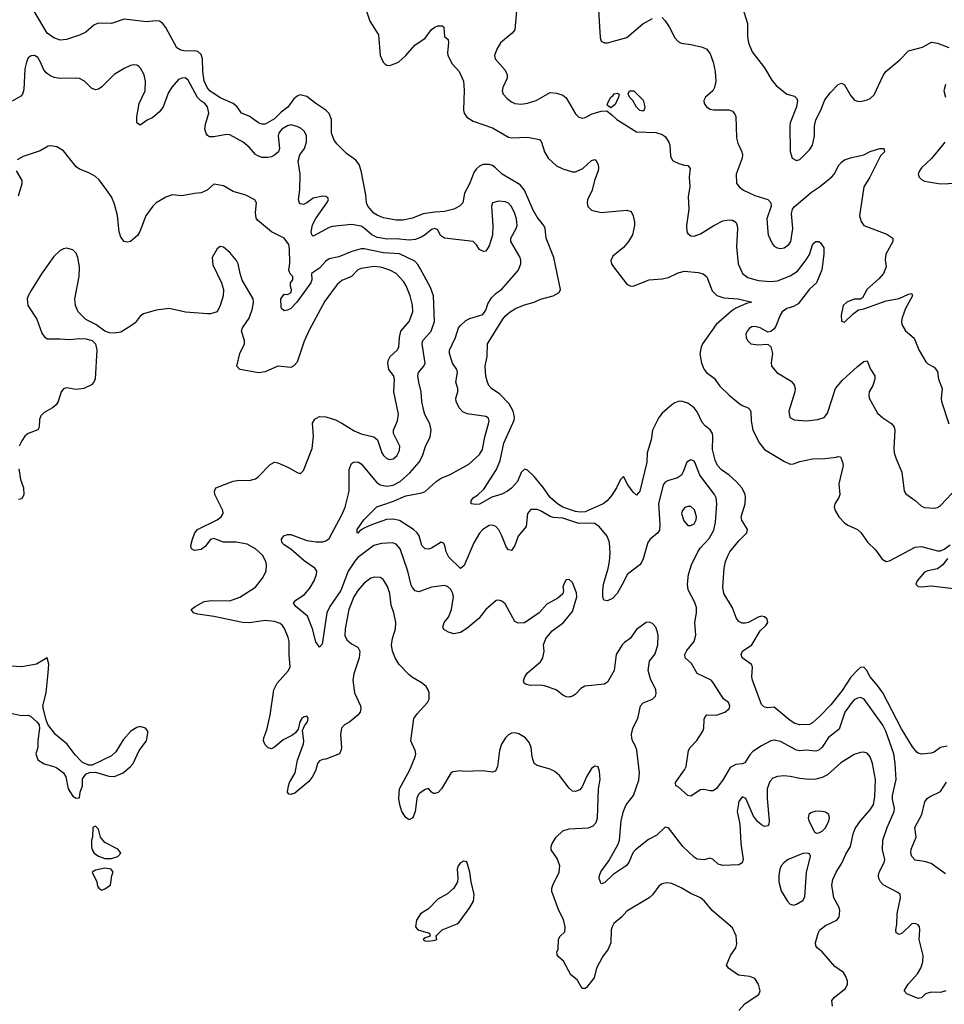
# Model space of a CAD drawing. Header units: inches. Extents: x 2134017 to 2292458, y 756222 to 916513.
# Tile 111 of 256: x 2207737 to 2213513, y 812245 to 818394. Entities that reach past the tile are written whole.
import ezdxf

# ---------------------------------------------------------------- set-up
doc = ezdxf.new("R2010")
doc.units = ezdxf.units.IN
doc.header["$MEASUREMENT"] = 0
doc.layers.add('C2801', color=7, linetype='Continuous')
doc.layers.add('C2811', color=7, linetype='Continuous')

msp = doc.modelspace()

# ---------------------------------------------------------------- linework, layer by layer
at = {"layer": 'C2801', "color": 5}
for points, elevation in [([(2210000, 817160.1), (2209970, 817172.7), (2209950, 817186.5), (2209911.6, 817230), (2209903.7, 817250), (2209900, 817300), (2209870.4, 817450), (2209856.9, 817490), (2209837.8, 817517.9), (2209779.2, 817559.2), (2209718.6, 817618.6), (2209702, 817642), (2209685.1, 817685.1), (2209685.9, 817770), (2209670, 817808.9), (2209649, 817830), (2209586.6, 817870), (2209530, 817913.6), (2209490, 817925.6), (2209470, 817917.6), (2209450, 817899.8), (2209411.4, 817848.6), (2209370, 817815.9), (2209330, 817774.8), (2209270, 817742.6), (2209250, 817742.6), (2209230, 817749.8), (2209171.5, 817791.5), (2209123.6, 817810), (2209095.6, 817850), (2209071, 817870), (2208990, 817906.4), (2208925, 817950), (2208908.4, 817970), (2208890, 818011.8), (2208880.9, 818070), (2208878.4, 818150), (2208870, 818176.9), (2208850, 818195.6), (2208830, 818200.3), (2208770, 818197.7), (2208744, 818204), (2208718.7, 818218.7), (2208650, 818344.7), (2208630, 818373.1), (2208610, 818386), (2208590, 818388.1), (2208530, 818380.2), (2208390, 818397.8), (2208310, 818370.9), (2208227.2, 818372.8), (2208200.2, 818359.8), (2208150, 818315.6), (2208110, 818297.6), (2208030, 818271.6), (2207990, 818267.3), (2207950, 818281.3), (2207910, 818309.7), (2207812.3, 818472.3)], 220), ([(2209899.6, 818459.6), (2209925.1, 818385.1), (2209978.9, 818298.9), (2209988.4, 818170), (2210000, 818147.2)], 220), ([(2210000, 817029.1), (2209970, 817033.9), (2209936.5, 817050), (2209890, 817092.9), (2209870, 817103.9), (2209810, 817114.9), (2209690, 817103.2), (2209670, 817097.5), (2209570, 817043), (2209562.4, 817050), (2209558.2, 817070), (2209566.8, 817113.2), (2209586.3, 817153.7), (2209656.4, 817250), (2209665.6, 817270), (2209661.5, 817281.5), (2209650, 817289.5), (2209630, 817292.2), (2209570, 817279.7), (2209530, 817249.7), (2209510, 817240.4), (2209490, 817244.2), (2209484.7, 817250), (2209479.8, 817270), (2209487.7, 817332.3), (2209489.8, 817429.7), (2209476.9, 817510), (2209487.6, 817550), (2209515.7, 817590), (2209529.1, 817630), (2209528.4, 817670), (2209516.1, 817696.1), (2209495.1, 817715.1), (2209470, 817728.1), (2209430, 817737.3), (2209410, 817732), (2209375.2, 817710), (2209358, 817690), (2209351.4, 817670), (2209359.3, 817590), (2209354.9, 817570), (2209330, 817547.2), (2209310, 817537.6), (2209286.7, 817533.3), (2209250, 817534), (2209223.9, 817543.9), (2209210, 817552.9), (2209170, 817598.5), (2209134, 817630), (2209050, 817675.5), (2209030, 817677.7), (2208950, 817663.1), (2208923.6, 817663.6), (2208910, 817671.5), (2208902.7, 817682.7), (2208893.8, 817710), (2208897.4, 817742.6), (2208918.8, 817810), (2208911.4, 817850), (2208894.6, 817870), (2208868.1, 817888.1), (2208848.7, 817908.7), (2208790, 818016.4), (2208770, 818030.8), (2208750, 818029.8), (2208730, 818020.3), (2208686.9, 817973.1), (2208664.7, 817935.3), (2208633.4, 817850), (2208610, 817818.7), (2208570, 817783.5), (2208533.1, 817766.9), (2208490, 817736), (2208469.7, 817749.7), (2208468.1, 817788.1), (2208484.2, 817870), (2208520.5, 817950), (2208523.1, 818010), (2208515.1, 818050), (2208492.3, 818092.2), (2208482, 818102), (2208470, 818109.6), (2208450, 818111.6), (2208430, 818107.8), (2208390.7, 818090), (2208328.5, 818051.5), (2208250, 817974.7), (2208230, 817961.3), (2208210, 817956.9), (2208185.7, 817965.7), (2208142, 818010), (2208110, 818026.6), (2208089.8, 818029.7), (2207990, 818026.8), (2207953, 818033), (2207925, 818045), (2207902.3, 818062.3), (2207885.1, 818085.1), (2207867.3, 818130), (2207850, 818158.9), (2207830, 818171.1), (2207810, 818169.6), (2207790, 818155.1), (2207778.9, 818130), (2207770, 818088), (2207762.6, 817957.4), (2207754.6, 817930), (2207743.9, 817916.1), (2207690, 817886.3)], 240), ([(2210000, 816940.9), (2209890, 816962.5), (2209870, 816962.8), (2209812.8, 816947.2), (2209730, 816912.5), (2209670, 816900.5), (2209650, 816886.3), (2209610, 816842.2), (2209560.5, 816810), (2209561.7, 816770), (2209556.2, 816750), (2209467.7, 816630), (2209430, 816590.9), (2209410, 816580.4), (2209390, 816576.3), (2209373.6, 816590), (2209370, 816599), (2209368.4, 816651.6), (2209390, 816680.3), (2209410, 816678.4), (2209432.7, 816690), (2209436, 816710), (2209429.2, 816730), (2209429, 816750), (2209444, 816770), (2209444, 816790), (2209427.3, 816807.3), (2209418.4, 816830), (2209425.3, 816874.7), (2209423.7, 816963.7), (2209417.8, 816990), (2209389.7, 817030), (2209310, 817069), (2209222.5, 817142.5), (2209215.5, 817155.5), (2209209.8, 817189.8), (2209216.9, 817250), (2209206.6, 817270), (2209150, 817298.9), (2209070, 817321.3), (2209010, 817356.3), (2208950, 817367), (2208908, 817330), (2208870, 817312.8), (2208830, 817309.7), (2208750, 817293.3), (2208690, 817300.5), (2208650, 817286), (2208590.6, 817250), (2208570, 817229.5), (2208524.9, 817170), (2208488.5, 817071.5), (2208474, 817046), (2208430, 817009), (2208410, 817005.2), (2208390, 817009.2), (2208370, 817035.3), (2208358.7, 817070), (2208348.5, 817171.6), (2208330, 817242.7), (2208310, 817287.3), (2208270, 817347), (2208233.7, 817393.7), (2208210, 817415.6), (2208170, 817438), (2208110, 817461.2), (2208090, 817476), (2208010, 817576.2), (2207970, 817599.6), (2207930, 817607.3), (2207914.9, 817605.1), (2207865.7, 817574.3), (2207759.9, 817540.1), (2207721.4, 817518.6)], 260), ([(2207714.9, 817450), (2207750, 817391), (2207750.4, 817370), (2207726.9, 817293.1)], 260), ([(2210000, 816845.8), (2209990, 816849), (2209950, 816852.2), (2209870, 816840.4), (2209848.7, 816831.3), (2209809.4, 816790.6), (2209750, 816765), (2209719.7, 816740.3), (2209643.4, 816636.6), (2209545.4, 816454.6), (2209514, 816386), (2209470, 816256), (2209450, 816232), (2209430, 816222.9), (2209350, 816229.6), (2209270, 816195.1), (2209230, 816189.8), (2209114, 816210), (2209111.2, 816211.2), (2209094, 816230), (2209111.6, 816310), (2209140.9, 816370), (2209140.9, 816390), (2209122.7, 816450), (2209129.4, 816470), (2209170, 816531), (2209191.6, 816591.6), (2209197.6, 816630), (2209195.6, 816650), (2209127.8, 816767.8), (2209114, 816810), (2209102, 816870), (2209092, 816890), (2209050, 816939.5), (2209010, 816974), (2208990, 816977), (2208970, 816962.7), (2208939.1, 816910), (2208942.8, 816862.8), (2208997.3, 816750), (2209010.7, 816710), (2209007.7, 816670), (2208990.5, 816609.5), (2208970.5, 816569.5), (2208930, 816558), (2208910, 816558), (2208772.2, 816567.8), (2208670, 816589.6), (2208590, 816579.7), (2208510, 816557), (2208490, 816542.9), (2208457.9, 816502.1), (2208436.1, 816483.9), (2208370, 816443.8), (2208330, 816435.6), (2208298, 816438), (2208268.3, 816448.3), (2208213.2, 816490), (2208150, 816521.3), (2208103.5, 816570), (2208085.4, 816610), (2208082, 816650), (2208109.7, 816790), (2208111.1, 816851.1), (2208101.3, 816910), (2208090, 816937.2), (2208070, 816957), (2208030, 816966.6), (2208010, 816962.7), (2207990, 816952.3), (2207950, 816915.1), (2207873.3, 816806.7), (2207810, 816703.7), (2207790.4, 816670), (2207784.9, 816650), (2207788.2, 816610), (2207843.9, 816523.9), (2207876.5, 816436.5), (2207890, 816414.8), (2207910, 816400.7), (2207990, 816402), (2208050, 816397), (2208110, 816402.4), (2208150, 816400.5), (2208190, 816390.7), (2208201.1, 816381.1), (2208210.5, 816370), (2208219.3, 816330), (2208208.4, 816151.6), (2208200.7, 816130), (2208186.2, 816113.8), (2208138, 816090), (2208090, 816084.2), (2208030, 816095.6), (2208010, 816089.2), (2207996.3, 816070), (2207978, 816010), (2207964.9, 815990), (2207942, 815970), (2207890, 815941.1), (2207870, 815920.7), (2207862, 815898), (2207859.5, 815850), (2207850, 815832.3), (2207790, 815809.7), (2207770, 815792.6), (2207750, 815763.5), (2207734.5, 815730)], 280), ([(2210000, 814903.7), (2209990, 814911.1), (2209953.4, 814913.4), (2209930, 814905.6), (2209890, 814874.5), (2209850, 814828.8), (2209824.1, 814790), (2209792.4, 814710), (2209770.2, 814590), (2209769.3, 814549.3), (2209781.6, 814521.6), (2209810, 814495.8), (2209850, 814476.3), (2209862.4, 814450), (2209857.4, 814410), (2209825.2, 814310), (2209818.3, 814270), (2209827.7, 814190), (2209865.3, 814110), (2209868.7, 814090), (2209864.9, 814070), (2209850.4, 814050), (2209800.4, 814010), (2209766, 813990), (2209747.6, 813970), (2209741.5, 813930), (2209748.4, 813850), (2209746.2, 813833.8), (2209734.8, 813810), (2209650, 813776), (2209630, 813775.1), (2209610, 813766), (2209598, 813750), (2209587.6, 813710), (2209567.9, 813670), (2209542.9, 813637.1), (2209455.2, 813564.7), (2209430, 813555.1), (2209418, 813558), (2209409.6, 813569.6), (2209416.3, 813610), (2209423, 813630), (2209458.9, 813690), (2209472.6, 813770), (2209510, 813872), (2209512.4, 813890), (2209504.8, 813955.2), (2209515.6, 813984.4), (2209534.7, 814010), (2209539.5, 814030), (2209536.9, 814036.9), (2209530, 814045.2), (2209510, 814038.4), (2209500.5, 814030), (2209486.4, 814010), (2209476.1, 813963.9), (2209460.2, 813939.8), (2209437, 813923), (2209383.1, 813896.9), (2209330, 813852), (2209310, 813840.9), (2209290, 813846.6), (2209270, 813865.2), (2209261.2, 813890), (2209262.7, 813910), (2209280.1, 813959.9), (2209301.6, 814050), (2209324.2, 814210), (2209345.1, 814250), (2209416.2, 814330), (2209427.3, 814352.8), (2209420.8, 814430), (2209420.8, 814510), (2209415.1, 814535.1), (2209391.6, 814591.6), (2209379.7, 814610), (2209363.6, 814623.6), (2209330, 814635.9), (2209270, 814641.9), (2209172.7, 814627.3), (2209130, 814629.2), (2208950, 814666.6), (2208850, 814681.6), (2208824, 814690), (2208809.2, 814710), (2208833.2, 814730), (2208890, 814760.3), (2208933.4, 814766.6), (2209050, 814764.7), (2209112.5, 814787.5), (2209210, 814850.3), (2209253.9, 814906.1), (2209275.9, 814950), (2209279.1, 814990), (2209274.6, 815010), (2209253, 815050), (2209210, 815090.6), (2209157.9, 815117.9), (2209090, 815130.7), (2209010, 815130.9), (2208950, 815155.1), (2208930, 815147.3), (2208896.2, 815103.8), (2208870, 815085.1), (2208830, 815078.4), (2208809.7, 815089.7), (2208806.6, 815110), (2208815.8, 815150), (2208830.9, 815189.1), (2208847.3, 815210), (2208970, 815270.6), (2208996, 815290), (2209009.3, 815310), (2209006.6, 815330), (2208957, 815430), (2208953.2, 815450), (2208962, 815470), (2209070, 815512.7), (2209110, 815519.3), (2209170, 815516.3), (2209210, 815527.7), (2209230, 815542), (2209302.8, 815617.2), (2209330, 815630.4), (2209350, 815626.7), (2209416.7, 815596.7), (2209470, 815567.3), (2209490, 815561), (2209496, 815564), (2209510, 815578), (2209563.3, 815716.7), (2209572.3, 815792.3), (2209566.3, 815873.7), (2209580.8, 815899.2), (2209610, 815917), (2209650, 815914.7), (2209710, 815895.4), (2209750, 815875.2), (2209826.4, 815826.4), (2209870, 815808.6), (2209950, 815788.7), (2209972.2, 815770), (2209999.6, 815690), (2210000, 815689.4)], 280), ([(2210000, 815122), (2209990, 815121.2), (2209950, 815111.3), (2209850, 815035), (2209830, 815013.1), (2209788.6, 814950), (2209744.2, 814830), (2209675.1, 814730), (2209655, 814690), (2209626.2, 814493.8), (2209610, 814476), (2209587.9, 814507.9), (2209565.6, 814590), (2209534.5, 814670), (2209462.6, 814730), (2209447, 814750), (2209462, 814770), (2209515.4, 814804.6), (2209550, 814844.9), (2209576.8, 814890), (2209592.3, 814930), (2209593.5, 814950), (2209581.5, 814970), (2209514.9, 815014.9), (2209430, 815087.4), (2209390, 815114.7), (2209375.8, 815130), (2209373, 815150), (2209387.8, 815170), (2209410, 815179.6), (2209430, 815178.9), (2209530, 815141.7), (2209590, 815132.9), (2209630, 815133.7), (2209650, 815139.5), (2209670, 815154.4), (2209750, 815301.1), (2209769.8, 815350), (2209794.8, 815450), (2209794.5, 815585.5), (2209810, 815621.6), (2209822.7, 815630), (2209850, 815633.1), (2209870, 815621.1), (2209965.5, 815505.5), (2209990, 815490.1), (2210000, 815488.1)], 260), ([(2207731, 815590), (2207743.4, 815523.4), (2207760.2, 815470), (2207762.4, 815430), (2207750, 815401.2), (2207730, 815397.2)], 280), ([(2210000, 815262.1), (2209924.6, 815235.4), (2209884.2, 815215.8), (2209859.9, 815200.1), (2209850, 815187.2), (2209845.1, 815190), (2209845.3, 815210), (2209886.2, 815270), (2209968.8, 815351.2), (2210000, 815362.2)], 240), ([(2207670, 814064.9), (2207750, 814048.2), (2207790, 814050.6), (2207804.5, 814044.5), (2207844.7, 814010), (2207858, 813990), (2207862, 813970), (2207851, 813890), (2207851.3, 813850), (2207838.8, 813810), (2207850, 813772), (2207890, 813746.8), (2207950, 813731), (2207970, 813721), (2208010.7, 813690.7), (2208026, 813666), (2208040.7, 813590), (2208070, 813546), (2208090, 813532), (2208110, 813534), (2208115.3, 813570), (2208129, 813610), (2208130, 813654), (2208150, 813682), (2208172.7, 813692.7), (2208210, 813694), (2208294, 813670), (2208330, 813667.7), (2208384, 813690), (2208430, 813730.8), (2208446, 813750), (2208483.7, 813830), (2208529.5, 813890), (2208538, 813938), (2208537, 813950), (2208524, 813970), (2208490, 813979.5), (2208470, 813974.5), (2208430.7, 813950), (2208383.8, 813896.2), (2208338, 813822), (2208310, 813796), (2208190, 813738), (2208170, 813738), (2208130, 813755.3), (2208083.6, 813803.6), (2208034.5, 813870), (2207960.9, 813930), (2207913.2, 813993.2), (2207902.7, 814022.7), (2207885.4, 814085.4), (2207882.9, 814110), (2207902, 814190), (2207915.2, 814315.2), (2207919.5, 814370), (2207910, 814408), (2207842, 814370), (2207750, 814352), (2207650, 814359.5)], 320)]:
    msp.add_lwpolyline(points, dxfattribs=dict(at, elevation=elevation))
at = {"layer": 'C2801', "color": 5, "elevation": 320}
for points in [[(2208210, 813358), (2208194, 813350), (2208192, 813290), (2208186, 813270), (2208186.8, 813230), (2208190.8, 813210), (2208202.8, 813190), (2208230, 813170.7), (2208270, 813156.3), (2208310, 813156.3), (2208350, 813167.7), (2208369.2, 813190), (2208361.5, 813201.5), (2208350, 813213.2), (2208270, 813255.3), (2208242, 813290), (2208230, 813338)], [(2208270, 813096), (2208210, 813083.7), (2208190.8, 813070), (2208218.8, 813010), (2208223.5, 812983.5), (2208230.9, 812970.9), (2208250, 812958), (2208270, 812966), (2208304, 812990), (2208313.2, 813050), (2208321.2, 813070), (2208309.2, 813089.2)]]:
    msp.add_lwpolyline(points, close=True, dxfattribs=at)
at = {"layer": 'C2811', "color": 5}
for points, elevation in [([(2210841.3, 818450), (2210830.3, 818330), (2210814.4, 818310), (2210741.5, 818250), (2210717.3, 818210), (2210702.6, 818170), (2210706.7, 818150), (2210770, 818079.5), (2210783.2, 818050), (2210782.4, 818030), (2210754.3, 817970), (2210750.3, 817950), (2210757, 817930), (2210782, 817902), (2210810, 817881.7), (2210830, 817871.6), (2210870, 817867.4), (2210910, 817874), (2210962.7, 817890), (2211050, 817939.3), (2211090, 817936.3), (2211130, 817922), (2211150, 817905.5), (2211210, 817805.5), (2211230, 817786), (2211250, 817780.3), (2211270, 817784.2), (2211314.1, 817805.9), (2211370, 817822.3), (2211404.5, 817824.5), (2211439, 817799), (2211466.7, 817770), (2211590, 817693.4), (2211710, 817690.4), (2211750, 817677.6), (2211770, 817664.4), (2211793.1, 817630), (2211798.7, 817610), (2211802, 817542), (2211814.8, 817514.8), (2211855.2, 817495.2), (2211890, 817484.9), (2211910, 817484), (2211925.5, 817465.5), (2211919.6, 817410), (2211922.6, 817350), (2211913.4, 817290), (2211916.5, 817210), (2211902.6, 817110), (2211904.9, 817070), (2211910, 817058.8), (2211930, 817044.9), (2211950, 817041.6), (2211990, 817057), (2212074, 817110), (2212130, 817137.8), (2212170, 817144.6), (2212190, 817142), (2212210, 817130.4), (2212218.9, 817110), (2212220.9, 817090), (2212215.8, 816975.8), (2212225.2, 816870), (2212252.6, 816810), (2212284.6, 816784.6), (2212350, 816765.1), (2212430, 816758.3), (2212470, 816764), (2212550, 816794.3), (2212595.7, 816824.3), (2212650, 816895.2), (2212671.2, 816928.8), (2212690, 816988.7), (2212699.7, 817000.3), (2212710, 817009.2), (2212730, 817008.1), (2212740.1, 817000.1), (2212760.2, 816970), (2212761.4, 816930), (2212748.2, 816831.8), (2212714.2, 816750), (2212670, 816710.7), (2212599.4, 816620.6), (2212570, 816603.8), (2212530, 816589.8), (2212500.8, 816570), (2212487.5, 816550), (2212459.8, 816479.8), (2212450, 816463.6), (2212430, 816447), (2212410, 816442.9), (2212363.7, 816470), (2212330, 816478.7), (2212310, 816475.6), (2212294.3, 816465.7), (2212281.1, 816450), (2212273.4, 816430), (2212274.9, 816410), (2212283.1, 816390), (2212304, 816370), (2212350, 816363.6), (2212410, 816367.7), (2212430, 816350.8), (2212438.9, 816310), (2212430.5, 816250.5), (2212434, 816230), (2212466, 816190), (2212556.9, 816136.9), (2212574.4, 816114.4), (2212580.9, 816090), (2212579, 816070), (2212542.6, 815950), (2212548, 815910), (2212575.1, 815895.1), (2212650, 815888.8), (2212723.1, 815896.9), (2212762.7, 815910), (2212783.5, 815936.5), (2212833.6, 816090), (2212877.6, 816142.4), (2212970, 816228.8), (2213010, 816259.3), (2213030, 816262.8), (2213051.2, 816211.2), (2213078, 816170), (2213079.6, 816150), (2213066.5, 816110), (2213044, 816070), (2213040.8, 816050), (2213043.9, 816030), (2213096, 815936), (2213127.9, 815907.9), (2213184.9, 815870), (2213200.5, 815850), (2213204.4, 815830), (2213197.2, 815717.2), (2213199.6, 815690), (2213211.3, 815651.3), (2213248.5, 815568.5), (2213263.1, 815450), (2213273.5, 815433.5), (2213331.9, 815391.9), (2213370, 815355.5), (2213390, 815347.2), (2213450, 815344.2), (2213470, 815347.4), (2213490, 815360.3), (2213630, 815510.3)], 240), ([(2211350.5, 818490), (2211362.8, 818282.8), (2211370, 818261), (2211390, 818250.6), (2211410, 818250.5), (2211530, 818283.7), (2211630.7, 818369.3), (2211690, 818402.3)], 260), ([(2212251.6, 818470), (2212282.8, 818370), (2212283.6, 818290), (2212289.2, 818250), (2212313.7, 818193.7), (2212390, 818092.7), (2212436.1, 818016.1), (2212462.3, 817982.3), (2212530, 817928.8), (2212577, 817917), (2212590, 817904.7), (2212594.9, 817890), (2212590.4, 817850), (2212550.4, 817750), (2212547, 817730), (2212550.6, 817570.6), (2212562.8, 817530), (2212590, 817514.8), (2212610, 817522), (2212670, 817581.6), (2212689.6, 817610), (2212702.6, 817670), (2212702.4, 817730), (2212711.2, 817768.8), (2212741.6, 817830), (2212766.3, 817893.7), (2212801, 817939), (2212850, 817990.4), (2212870, 817997.1), (2212890, 817987.3), (2212930, 817919.1), (2212952.1, 817892.1), (2212970, 817884.9), (2212990, 817884.4), (2213030, 817894), (2213050, 817901.3), (2213075.4, 817924.6), (2213130, 818044.9), (2213148.4, 818070), (2213235.9, 818144.1), (2213290, 818200.7), (2213377.2, 818222.8), (2213433, 818253), (2213470, 818248.2), (2213541.6, 818221.6)], 280), ([(2211750, 818408.7), (2211770, 818386.7), (2211794.7, 818350), (2211830, 818282), (2211850, 818257.1), (2211870, 818248.4), (2211930, 818240.3), (2212003.1, 818223.1), (2212030.5, 818210), (2212050, 818180.7), (2212068.9, 818130), (2212081.5, 818070), (2212084.9, 818010), (2212077.6, 817970), (2212066, 817950), (2212020.5, 817910), (2212010.5, 817890), (2212013, 817870), (2212027.3, 817850), (2212050, 817836.4), (2212072, 817832), (2212170, 817832.2), (2212190, 817823), (2212204.8, 817804.8), (2212210.2, 817790), (2212215.5, 817655.5), (2212223.6, 817623.6), (2212247.9, 817570), (2212251.3, 817550), (2212250.2, 817530), (2212212, 817430), (2212214.4, 817374.4), (2212231.8, 817350), (2212258.7, 817330), (2212330, 817296.3), (2212411.2, 817271.2), (2212430, 817250.7), (2212432.2, 817230), (2212405.2, 817150), (2212410.3, 817070), (2212413.4, 817050), (2212437.1, 816997.1), (2212450, 816979.3), (2212469, 816969), (2212490, 816966.3), (2212512, 816970), (2212542.6, 816990), (2212554.8, 817010), (2212567.7, 817090), (2212558.8, 817181.2), (2212565.1, 817210), (2212575.4, 817224.6), (2212683.1, 817316.9), (2212732.8, 817350), (2212810, 817412.9), (2212824.2, 817430), (2212853.3, 817486.7), (2212870, 817505.3), (2212890, 817518.2), (2212927.8, 817532.2), (2213009.4, 817550), (2213050, 817572), (2213110, 817590.3), (2213136, 817590), (2213138.4, 817570), (2213115.2, 817544.8), (2213047.7, 817410), (2213009.2, 817350), (2212984, 817170), (2212994.1, 817134.1), (2213010, 817108.7), (2213154.3, 817054.3), (2213190.4, 817030.4), (2213192.4, 817010), (2213147.7, 816930), (2213144.5, 816895.5), (2213150.4, 816850), (2213133.7, 816810), (2213103.8, 816776.2), (2213030, 816711.6), (2213002.5, 816657.5), (2212988.4, 816648.4), (2212950, 816648.7), (2212904.7, 816630), (2212881, 816610), (2212868.2, 816550), (2212871.3, 816511.3), (2212890, 816506), (2212942.9, 816557.1), (2212977.2, 816582.8), (2213010, 816587.7), (2213150, 816638.9), (2213230, 816652.8), (2213290, 816680.3), (2213310, 816684.7), (2213313.4, 816670), (2213270.2, 816589.8), (2213250, 816532.7), (2213245.8, 816510), (2213247.7, 816490), (2213270, 816450.4), (2213325.1, 816405.1), (2213353.2, 816333.2), (2213397, 816257), (2213410, 816244.9), (2213450, 816224), (2213470, 816198), (2213477.1, 816150), (2213500.5, 816090), (2213492.7, 816030), (2213494.9, 816010), (2213541.6, 815870)], 260), ([(2210000, 818147.2), (2210008.8, 818130), (2210019, 818119), (2210030, 818110.4), (2210050, 818109), (2210102.7, 818130), (2210150, 818170.5), (2210205.5, 818234.5), (2210270, 818279.3), (2210310, 818334), (2210330, 818348.2), (2210350, 818355.3), (2210375.3, 818355.3), (2210387.3, 818347.3), (2210391.3, 818290), (2210414, 818270), (2210416.4, 818250), (2210408.8, 818190), (2210411.6, 818170), (2210439.1, 818119.1), (2210483.1, 818070), (2210508.9, 818010), (2210513.7, 817953.7), (2210510.2, 817830), (2210513.8, 817810), (2210530, 817785.5), (2210570, 817760.2), (2210690, 817718.5), (2210790, 817661), (2210810, 817655.6), (2210910, 817660.9), (2210985.1, 817645.1), (2210997.7, 817630), (2211015.5, 817570), (2211039, 817530), (2211090, 817480.7), (2211130, 817463.2), (2211190, 817444.4), (2211210, 817444.4), (2211255.5, 817464.5), (2211310, 817514), (2211330, 817522), (2211336.7, 817516.7), (2211350.4, 817490), (2211353.4, 817470), (2211350.3, 817450), (2211328.4, 817390), (2211313, 817330), (2211284.9, 817270), (2211282, 817250), (2211287.1, 817227.1), (2211310, 817204.9), (2211370, 817190.3), (2211530, 817205.3), (2211555.9, 817195.9), (2211570.4, 817170), (2211578.4, 817130), (2211577.6, 817110), (2211564.2, 817050), (2211540.3, 817010), (2211510, 816971.3), (2211443.4, 816916.6), (2211430.3, 816890), (2211434, 816870), (2211445.5, 816850), (2211530, 816743.6), (2211550, 816731.4), (2211570, 816731.1), (2211670, 816769.5), (2211750, 816775.4), (2211790, 816783.4), (2211850, 816813.5), (2211890, 816824.3), (2211975.1, 816815.1), (2212006.4, 816806.4), (2212029.4, 816789.4), (2212061.9, 816701.9), (2212092.5, 816672.5), (2212136.5, 816656.5), (2212224.7, 816650), (2212310.7, 816630), (2212278, 816622), (2212210, 816592.4), (2212184.7, 816575.3), (2212087.5, 816490), (2212003.2, 816370), (2211993.2, 816350), (2211986.6, 816306.6), (2211996.9, 816250), (2212012.8, 816210), (2212027.5, 816190), (2212074.6, 816154.6), (2212110, 816106.2), (2212168.6, 816050), (2212230, 815998.6), (2212250, 815985.5), (2212288.5, 815970), (2212299, 815959), (2212305.1, 815945.1), (2212305.6, 815890), (2212316.6, 815830), (2212357.6, 815750), (2212389.1, 815709.1), (2212514.1, 815634.1), (2212550, 815618.7), (2212570, 815620.3), (2212610, 815634.4), (2212690, 815652), (2212766.2, 815653.8), (2212838.3, 815661.7), (2212850, 815666.8), (2212864.7, 815664.7), (2212878, 815630), (2212880.4, 815610), (2212854.9, 815494.9), (2212860.5, 815430), (2212853.4, 815410), (2212828.2, 815370), (2212824.9, 815350), (2212830.4, 815330), (2212854, 815290), (2212890, 815252.2), (2212910, 815237), (2212970.2, 815210.3), (2212991.5, 815191.6), (2213034.9, 815130), (2213082.9, 815082.9), (2213125.7, 815025.7), (2213150, 815010.5), (2213170, 815014), (2213330, 815100.3), (2213370, 815105.3), (2213470, 815077.8), (2213490, 815076.5), (2213512.8, 815087.2), (2213550, 815115.5)], 220), ([(2213520.4, 817990), (2213510.8, 817950.8), (2213521, 817910)], 280), ([(2213515.5, 817630), (2213501.6, 817610), (2213433.2, 817526.8), (2213370.5, 817470), (2213357.1, 817450), (2213350.5, 817430), (2213356.3, 817410), (2213370, 817396.3), (2213390, 817386.4), (2213488.6, 817368.6), (2213590, 817374)], 280), ([(2213530, 813857.2), (2213490, 813849.8), (2213450, 813820.5), (2213430, 813812.6), (2213370, 813807.4), (2213350, 813813.3), (2213340.8, 813820.8), (2213313.5, 813853.5), (2213245.2, 813965.2), (2213127.9, 814190), (2213096.3, 814236.3), (2213049.4, 814289.4), (2213029.8, 814330), (2213010, 814349.8), (2212990, 814348), (2212970, 814332.6), (2212930, 814288.2), (2212875.9, 814204.1), (2212803.5, 814116.5), (2212735.6, 814044.4), (2212690, 814003.2), (2212670, 813992.2), (2212610, 813991.1), (2212578.7, 813998.7), (2212550, 814017.1), (2212450, 814100.3), (2212410, 814097.1), (2212390, 814100.3), (2212370, 814118.3), (2212313.8, 814270), (2212310.5, 814290), (2212313.8, 814350), (2212308.2, 814368.2), (2212251.1, 814410), (2212243.1, 814430), (2212252.6, 814450), (2212310, 814490.3), (2212362.6, 814577.4), (2212398.3, 814610), (2212409.7, 814630), (2212406, 814650), (2212390, 814666), (2212370, 814669.7), (2212350, 814663.5), (2212290, 814629.7), (2212270, 814625.1), (2212250, 814626.4), (2212230, 814635.4), (2212214.6, 814654.6), (2212190, 814720.5), (2212135.5, 814810), (2212129, 814850), (2212136.8, 814970), (2212146.2, 815010), (2212162.2, 815050), (2212173.3, 815070), (2212230, 815140.3), (2212279.7, 815190), (2212282.6, 815210), (2212247.7, 815267.7), (2212244.4, 815290), (2212268.1, 815370), (2212271.5, 815410), (2212268.6, 815430), (2212250, 815468.8), (2212213.2, 815510), (2212169.8, 815550), (2212122.1, 815582.1), (2212097, 815610), (2212082.5, 815642.5), (2212064.7, 815710), (2212067.9, 815790), (2212064.7, 815810), (2212050, 815833.8), (2212018.3, 815858.3), (2211999.7, 815879.7), (2211970, 815944.4), (2211950.6, 815970), (2211910, 816000.2), (2211870, 816011.4), (2211850, 816009.8), (2211830, 816001), (2211810, 815989.7), (2211750, 815937.7), (2211730.2, 815910), (2211690.2, 815830), (2211681.1, 815770), (2211657.8, 815690), (2211653.9, 815630), (2211610, 815449), (2211590, 815425.2), (2211570, 815443.7), (2211535.8, 815490), (2211510, 815541.2), (2211490, 815523.7), (2211466.1, 815470), (2211435.6, 815424.4), (2211407, 815390), (2211382.3, 815370), (2211270, 815320.3), (2211238.3, 815318.3), (2211210, 815322.6), (2211129.3, 815349.3), (2211096.8, 815370), (2211050, 815411.1), (2211009.9, 815470), (2210950, 815541.7), (2210910, 815580.5), (2210890, 815587), (2210870, 815566), (2210846.3, 815510), (2210810, 815469.6), (2210784.9, 815450), (2210749.1, 815430.9), (2210686.9, 815413.1), (2210610, 815369.7), (2210585.8, 815365.8), (2210558, 815370), (2210558.4, 815390), (2210570, 815407.3), (2210596, 815424), (2210637.6, 815462.4), (2210715.6, 815584.4), (2210738.7, 815641.3), (2210762.5, 815750), (2210826.1, 815893.9), (2210827.3, 815912.7), (2210819.6, 815950), (2210795.5, 815995.5), (2210735.6, 816055.6), (2210685.4, 816090), (2210668.6, 816110), (2210660.4, 816130), (2210650, 816168.7), (2210644.4, 816230), (2210656.8, 816290), (2210659.8, 816370), (2210755.7, 816524.3), (2210773.5, 816546.5), (2210801.8, 816570), (2210834.8, 816590), (2210890, 816613.9), (2210950, 816629.5), (2210990, 816649.5), (2211069.4, 816670), (2211106.6, 816690), (2211115.6, 816710), (2211074.2, 816910), (2211025.6, 817030), (2211020.3, 817090), (2211012.1, 817110), (2210970, 817160.2), (2210944, 817204), (2210891.6, 817330), (2210863.7, 817363.7), (2210751.9, 817430), (2210709.8, 817470), (2210690, 817482.8), (2210670, 817489.9), (2210630, 817489.2), (2210610, 817479.5), (2210590, 817462.4), (2210576.9, 817443.1), (2210547.3, 817370), (2210515.3, 817310), (2210504.4, 817250), (2210485.3, 817230), (2210450, 817211.6), (2210390, 817197), (2210330, 817193.2), (2210258.2, 817181.8), (2210190, 817154.5), (2210130, 817142.4), (2210090, 817141.4), (2210010, 817155.9), (2210000, 817160.1)], 220), ([(2210000, 815362.2), (2210072.3, 815387.7), (2210150, 815420.8), (2210250, 815439.8), (2210270, 815448.5), (2210339.7, 815510), (2210369.6, 815530), (2210426.5, 815553.5), (2210542.5, 815617.5), (2210610, 815678.7), (2210627.6, 815710), (2210642.3, 815790), (2210666.6, 815870), (2210669.5, 815889.5), (2210664.8, 815904.8), (2210650, 815916.2), (2210532.2, 815932.2), (2210505.8, 815945.8), (2210482.4, 815970), (2210464.2, 816010), (2210461.6, 816030), (2210475.1, 816070), (2210473.7, 816090), (2210461, 816130), (2210472.2, 816190), (2210467.1, 816210), (2210441.6, 816250), (2210421.1, 816310), (2210421.3, 816330), (2210459.8, 816410), (2210478.4, 816470), (2210490, 816485.3), (2210524.8, 816515.2), (2210550, 816529.2), (2210630, 816553), (2210650, 816580.7), (2210661.2, 816618.8), (2210683.7, 816656.3), (2210713, 816687), (2210750, 816710.6), (2210850, 816828.2), (2210857.5, 816842.5), (2210867.3, 816870), (2210868.5, 816890), (2210863.1, 816910), (2210805.7, 817010), (2210804.4, 817030), (2210839.1, 817090), (2210844.8, 817110), (2210840.9, 817150), (2210827.7, 817190), (2210807.3, 817230), (2210790, 817248.4), (2210770, 817257.2), (2210730, 817261.1), (2210690.4, 817249.6), (2210684.9, 817230), (2210692.2, 817107.8), (2210690.4, 817049.6), (2210670, 816982), (2210650, 816949), (2210634.4, 816945.6), (2210610, 816959), (2210590, 816989.2), (2210569.6, 817009.6), (2210390, 817029.6), (2210365.9, 817045.9), (2210350, 817081.2), (2210330, 817090.8), (2210310, 817083), (2210270.3, 817050), (2210244.2, 817035.8), (2210210, 817022.4), (2210170, 817016.9), (2210090, 817024.7), (2210030, 817024.3), (2210000, 817029.1)], 240), ([(2210000, 815488.1), (2210030, 815481.9), (2210070, 815486.9), (2210115, 815510), (2210175.3, 815564.7), (2210232.1, 815630), (2210252.7, 815670), (2210271.9, 815728.1), (2210300.7, 815790), (2210307.1, 815830), (2210298.4, 815870), (2210268.8, 815928.8), (2210260.3, 815960.3), (2210249.4, 816010), (2210246, 816070), (2210229.8, 816130), (2210225, 816170), (2210228.6, 816191.4), (2210262, 816230), (2210269.8, 816250), (2210251.6, 816370), (2210254.9, 816390), (2210307, 816450), (2210329.2, 816510), (2210322.8, 816670), (2210302.5, 816722.5), (2210239.8, 816839.8), (2210225, 816865), (2210205.3, 816885.3), (2210110, 816932.5), (2210010, 816938.9), (2210000, 816940.9)], 260), ([(2210000, 815689.4), (2210010, 815672.4), (2210030, 815653.7), (2210050, 815647.8), (2210070, 815651.8), (2210093.3, 815670), (2210110, 815702.8), (2210111.8, 815730), (2210072.4, 815810), (2210072.3, 815830), (2210096.4, 815890), (2210102.7, 815930), (2210075.3, 816070), (2210078, 816150), (2210071.6, 816171.6), (2210042.4, 816210), (2210036.8, 816250), (2210040.3, 816270), (2210050.8, 816290), (2210095.4, 816330), (2210106, 816350), (2210109.8, 816410), (2210118.9, 816450), (2210170.4, 816509.6), (2210192.2, 816570), (2210191.2, 816611.2), (2210176.8, 816670), (2210152.3, 816732.3), (2210137.6, 816757.6), (2210088.3, 816810), (2210050, 816829.8), (2210000, 816845.8)], 280), ([(2213522.8, 812330), (2213490, 812319.7), (2213430, 812321.7), (2213396.3, 812310), (2213370, 812286), (2213350, 812282.4), (2213279, 812310), (2213262, 812330), (2213288, 812370), (2213345.2, 812434.8), (2213366.8, 812470), (2213379.3, 812510), (2213380.8, 812550), (2213355.8, 812650), (2213359.7, 812710), (2213356.9, 812730), (2213350, 812740.9), (2213330, 812749.5), (2213310, 812747), (2213250, 812689.5), (2213230, 812682), (2213212.3, 812692.3), (2213209.7, 812710), (2213216.2, 812743.8), (2213218.2, 812810), (2213239.1, 812910), (2213238, 812930), (2213223.6, 812943.6), (2213130, 812991.8), (2213113.6, 813010), (2213104.2, 813030), (2213101.6, 813050), (2213106.3, 813070), (2213136.9, 813130), (2213142.4, 813150), (2213126.9, 813210), (2213129.8, 813270), (2213155.3, 813350), (2213200.6, 813450), (2213201.6, 813470), (2213190, 813525.2), (2213189.4, 813550), (2213211.3, 813650), (2213206.9, 813750), (2213197.2, 813810), (2213147.4, 813950), (2213129, 813989), (2213011.6, 814150), (2212990, 814160.6), (2212970, 814158), (2212950, 814145.7), (2212935.5, 814130), (2212892.5, 814070), (2212856.8, 813963.2), (2212790, 813912.1), (2212750, 813851.1), (2212730, 813833.1), (2212710, 813826), (2212650, 813831.9), (2212610, 813827.9), (2212590, 813832), (2212490, 813885.7), (2212450, 813894.3), (2212430.2, 813889.8), (2212370, 813859.1), (2212317, 813823), (2212297.4, 813802.6), (2212266, 813754), (2212250, 813746.2), (2212210, 813742.4), (2212176.1, 813723.9), (2212131.7, 813650), (2212090, 813593.6), (2212070, 813578.7), (2212050, 813578.4), (2212010, 813587.3), (2211990, 813584.5), (2211930, 813544.5), (2211910, 813549.4), (2211850, 813603.7), (2211835.3, 813610), (2211833.2, 813630), (2211890.8, 813709.2), (2211900.5, 813730), (2211915.6, 813830), (2211925.6, 813850), (2211967, 813893), (2212004.4, 813950), (2212011.1, 813970), (2212013.4, 814026.6), (2212019.1, 814040.9), (2212030, 814052.7), (2212089.5, 814050.5), (2212142, 814070), (2212169.2, 814090), (2212172.7, 814110), (2212164, 814130), (2212133.4, 814153.4), (2212071.8, 814251.8), (2212055.6, 814270), (2211970, 814311.6), (2211932.9, 814372.9), (2211895.1, 814410), (2211891.3, 814430), (2211904.5, 814455.5), (2211951.3, 814510), (2211961.1, 814550), (2211955.1, 814630), (2211964.1, 814690), (2211964.2, 814724.2), (2211955.2, 814755.2), (2211913.2, 814833.2), (2211909.8, 814870), (2211914.8, 814930), (2211933.8, 814990), (2211973.8, 815070), (2211990, 815095.5), (2212045.1, 815154.9), (2212073.4, 815206.6), (2212084.1, 815255.9), (2212091.5, 815370), (2212087.6, 815407.6), (2212078.4, 815430), (2211986, 815550), (2211954.3, 815630), (2211950, 815636.2), (2211930, 815645.1), (2211903.8, 815630), (2211882.4, 815570), (2211870.4, 815550), (2211846.1, 815533.9), (2211784.7, 815515.3), (2211770, 815506), (2211757.4, 815490), (2211726.7, 815370), (2211736.7, 815243.3), (2211733.5, 815206.5), (2211723.8, 815190), (2211675.3, 815150), (2211660.1, 815130), (2211632.1, 815027.9), (2211618.8, 815001.2), (2211610, 814989.9), (2211531, 814930), (2211510, 814880.5), (2211470, 814811.5), (2211440.9, 814779.1), (2211410, 814764.4), (2211386, 814770), (2211380.4, 814790), (2211379.4, 814830), (2211383.9, 814870), (2211413.9, 814966.1), (2211421.9, 815010), (2211425.4, 815065.4), (2211422.5, 815130), (2211407.9, 815167.9), (2211357, 815230), (2211327.3, 815247.2), (2211310.6, 815250.5), (2211230, 815247.4), (2211130, 815281.8), (2211070, 815285.2), (2211050.9, 815290.9), (2210990, 815328), (2210970, 815335.6), (2210930, 815334.7), (2210909.1, 815310), (2210901.3, 815230), (2210851.2, 815168.8), (2210829.2, 815110.8), (2210810, 815079.6), (2210790, 815083), (2210778.2, 815098.2), (2210748.9, 815170), (2210730, 815207.8), (2210712.4, 815230), (2210690, 815238.5), (2210670, 815235.6), (2210630, 815211.1), (2210610, 815188), (2210573.3, 815126.7), (2210513.4, 814986.6), (2210490, 814967.2), (2210417.4, 815037.4), (2210401.3, 815070), (2210393.8, 815110), (2210385.1, 815125.1), (2210370, 815131), (2210310, 815094.2), (2210290, 815088.4), (2210270, 815089.7), (2210249.9, 815109.9), (2210232.6, 815170), (2210220.2, 815190), (2210197.3, 815210), (2210110, 815267), (2210070, 815275.9), (2210028, 815272), (2210000, 815262.1)], 240), ([(2212814.5, 812234.5), (2212811.2, 812270), (2212827.8, 812290), (2212895.3, 812344.7), (2212907.8, 812370), (2212907.8, 812390), (2212898.8, 812418.8), (2212883.3, 812443.3), (2212830, 812481.6), (2212750, 812572.2), (2212718.4, 812598.4), (2212709.8, 812610), (2212708.9, 812630), (2212724.7, 812690), (2212736.4, 812710), (2212770, 812737.3), (2212840.9, 812770), (2212856.9, 812790), (2212859.6, 812830), (2212855.1, 812850), (2212823.1, 812910), (2212810.9, 812990), (2212816, 813024), (2212838.2, 813070), (2212873.7, 813126.3), (2212897.5, 813182.5), (2212927.4, 813230), (2212942.9, 813310), (2212956.8, 813343.2), (2212989.4, 813390.6), (2213050, 813459.6), (2213070, 813493), (2213078.6, 813541.4), (2213083.2, 813650), (2213063.5, 813750), (2213049.8, 813789.8), (2213030, 813812.6), (2213010, 813819.7), (2212990, 813818.8), (2212950, 813804.8), (2212866.9, 813753.1), (2212782.3, 813677.7), (2212750, 813662.2), (2212710, 813651.6), (2212670, 813649.8), (2212610, 813654.8), (2212550, 813668.9), (2212510, 813672.8), (2212471.3, 813668.7), (2212442.4, 813657.6), (2212423.1, 813636.9), (2212406.5, 813590), (2212406.7, 813530), (2212419.5, 813390), (2212417.1, 813370), (2212410, 813359.3), (2212390, 813356.2), (2212370, 813365.1), (2212346.3, 813386.3), (2212320.6, 813420.6), (2212272.1, 813530), (2212250, 813540.5), (2212230, 813512.7), (2212219.3, 813450), (2212234.7, 813370), (2212242.8, 813250), (2212255.8, 813150), (2212250.3, 813129.7), (2212230, 813117), (2212130, 813112.4), (2212100.6, 813120.6), (2212070, 813149.5), (2212050, 813157.6), (2212010, 813147.6), (2211970, 813151.6), (2211950, 813163.6), (2211878.9, 813230), (2211790, 813346.6), (2211770, 813351.5), (2211717.6, 813302.4), (2211666, 813274), (2211583.6, 813210), (2211568.2, 813191.8), (2211541.8, 813130), (2211526, 813110), (2211444.4, 813055.6), (2211390, 813003.5), (2211370, 812998.4), (2211357.3, 813030), (2211358.7, 813050), (2211367.8, 813072.2), (2211418.3, 813141.7), (2211475.1, 813244.9), (2211483.2, 813270), (2211495.2, 813390), (2211509.1, 813450.9), (2211526.6, 813490), (2211571.4, 813550), (2211604.7, 813644.7), (2211608.3, 813690), (2211592.3, 813832.2), (2211582.3, 813862.3), (2211564.5, 813890), (2211560.9, 813910), (2211559.3, 813930), (2211566.6, 813970), (2211599.3, 814030), (2211615.1, 814110), (2211631.6, 814128.4), (2211690, 814150.8), (2211709.2, 814170), (2211713.8, 814186.2), (2211711.8, 814210), (2211678, 814278), (2211662.9, 814330), (2211671, 814389), (2211706.1, 814433.8), (2211722.8, 814490), (2211725.6, 814550), (2211722, 814570), (2211710, 814600.9), (2211690, 814623.6), (2211670, 814631.6), (2211650, 814629.4), (2211590, 814585.1), (2211550.2, 814529.8), (2211514.4, 814505.6), (2211500.3, 814490), (2211463.1, 814430), (2211450.4, 814330), (2211410, 814258), (2211390, 814244.2), (2211267.8, 814232.2), (2211242.7, 814217.2), (2211210, 814181.2), (2211190, 814169), (2211170, 814164), (2211150, 814166), (2211130, 814175.1), (2211088.5, 814208.4), (2211014.5, 814234.5), (2210990, 814238.3), (2210930, 814236.3), (2210901.6, 814241.6), (2210888, 814250), (2210885.2, 814265.2), (2210892, 814290), (2210910, 814315.5), (2210990, 814383), (2211005.6, 814410), (2211013.6, 814450), (2211009.6, 814490), (2211022.9, 814530), (2211062.8, 814577.2), (2211131.8, 814628.2), (2211190, 814698.8), (2211218, 814790), (2211214.9, 814814.9), (2211190, 814879), (2211170, 814897.2), (2211150, 814895.3), (2211136, 814870), (2211131, 814850), (2211134.8, 814830), (2211130, 814809), (2211099, 814781), (2211030, 814744.5), (2210982, 814690), (2210890, 814627.6), (2210850, 814625.3), (2210830, 814636.3), (2210770, 814745.6), (2210750, 814762.9), (2210730, 814769.5), (2210713, 814767), (2210650, 814711.8), (2210604.8, 814655.2), (2210530, 814591.2), (2210490, 814568), (2210450, 814558.4), (2210415.3, 814570), (2210386.3, 814586.3), (2210381.5, 814601.5), (2210389.6, 814630), (2210416.8, 814663.2), (2210435.4, 814710), (2210447.2, 814790), (2210442.9, 814810), (2210430, 814834.7), (2210410, 814854), (2210390, 814860.8), (2210310, 814850.6), (2210230, 814821.8), (2210207.4, 814827.4), (2210190, 814848.2), (2210183.7, 814863.7), (2210161.3, 814950), (2210114.8, 815090), (2210090, 815119.1), (2210067.1, 815127.1), (2210000, 815122)], 260), ([(2213532.6, 815030), (2213503.6, 814990), (2213470, 814964.8), (2213410, 814953), (2213390, 814943.1), (2213343.6, 814890), (2213335.8, 814870), (2213350, 814854.4), (2213370, 814851.7), (2213430, 814858), (2213590, 814839)], 220), ([(2212230, 812206.4), (2212269.8, 812250.2), (2212354, 812306), (2212362, 812330), (2212351.9, 812371.9), (2212330, 812405.6), (2212298.2, 812418.2), (2212227.1, 812427.1), (2212164, 812470), (2212152.7, 812490), (2212177.6, 812550), (2212210, 812597.3), (2212217.6, 812622.4), (2212213.5, 812673.5), (2212190, 812722), (2212063.6, 812830), (2212015.6, 812890), (2211989.8, 812909.8), (2211930, 812936.8), (2211870, 812973.4), (2211810, 812998.9), (2211777.1, 813002.9), (2211750, 812997.7), (2211730, 812983), (2211690, 812929.7), (2211670, 812911), (2211530, 812827.6), (2211497, 812790), (2211448.9, 812750), (2211437.3, 812730), (2211432.6, 812710), (2211428.9, 812630), (2211412.7, 812590), (2211377.3, 812542.7), (2211339.5, 812470), (2211326, 812410), (2211277.1, 812350), (2211270, 812344.2), (2211250, 812344.2), (2211218.6, 812398.6), (2211179.7, 812430), (2211134.9, 812514.9), (2211102.7, 812542.7), (2211094.8, 812554.8), (2211092.3, 812570), (2211100.7, 812590), (2211103, 812650), (2211111.2, 812668.8), (2211142, 812698), (2211144.7, 812730), (2211135.1, 812775), (2211106, 812830), (2211060.7, 812950), (2211060.3, 812970), (2211066.6, 812990), (2211106.9, 813070), (2211111.6, 813110), (2211095.6, 813155.6), (2211058, 813210), (2211057.6, 813230), (2211063, 813250), (2211088.2, 813290), (2211130, 813328.7), (2211170, 813341.1), (2211290, 813347.7), (2211320, 813360), (2211339.2, 813380.8), (2211347.5, 813410), (2211353.6, 813590), (2211362.5, 813650), (2211359.3, 813699.3), (2211350, 813729.2), (2211330, 813732), (2211310, 813718), (2211279.2, 813670), (2211250, 813602.7), (2211235.2, 813584.7), (2211210, 813573.6), (2211190, 813576.2), (2211170, 813594), (2211110, 813675.1), (2211080, 813700), (2211050, 813714.7), (2210970, 813735.8), (2210951.6, 813750), (2210939.1, 813790), (2210932.8, 813850), (2210920.6, 813880.6), (2210896.9, 813910), (2210854.6, 813934.6), (2210830, 813939.8), (2210810, 813938.2), (2210790, 813928.5), (2210771.5, 813910), (2210747.6, 813870), (2210734.5, 813830), (2210721.7, 813730), (2210710, 813702), (2210690, 813695.1), (2210630, 813702.6), (2210510, 813699.6), (2210490, 813702.9), (2210443.4, 813696.6), (2210430, 813689), (2210372.7, 813590), (2210351.5, 813568.5), (2210330, 813560.7), (2210322.7, 813562.7), (2210310, 813569.3), (2210290, 813592.7), (2210270, 813586.6), (2210236.2, 813563.8), (2210226.4, 813553.6), (2210217.2, 813530), (2210207.7, 813450), (2210194, 813410), (2210170, 813396.9), (2210150, 813411.3), (2210124.4, 813450), (2210112.9, 813490), (2210106.3, 813530), (2210108.9, 813590), (2210173.5, 813710), (2210207.1, 813790), (2210211.1, 813810), (2210208.3, 813830), (2210180.4, 813890), (2210199.8, 814030), (2210220.5, 814059.5), (2210283.7, 814130), (2210295.1, 814150), (2210296, 814190), (2210289.4, 814210), (2210276, 814230), (2210251.2, 814251.2), (2210190, 814287), (2210170, 814303.7), (2210108.2, 814368.2), (2210082, 814410), (2210066.6, 814450), (2210059.7, 814490), (2210066, 814530), (2210084.7, 814590), (2210086.6, 814630), (2210074.8, 814690), (2210057, 814737), (2210049, 814810), (2210034.5, 814854.5), (2210010, 814896.3), (2210000, 814903.7)], 280), ([(2213520.4, 813060.4), (2213430, 813125), (2213390, 813136.8), (2213330, 813144.4), (2213309.1, 813169.1), (2213304.8, 813190), (2213306.8, 813213.2), (2213336.8, 813290), (2213328.9, 813350), (2213372.9, 813430), (2213391, 813510), (2213405.1, 813530), (2213419.5, 813540.5), (2213490, 813574.3), (2213527.3, 813632.7)], 220)]:
    msp.add_lwpolyline(points, dxfattribs=dict(at, elevation=elevation))
for points, elevation in [([(2211430, 817844), (2211410, 817858), (2211407.6, 817867.6), (2211429.6, 817910), (2211442, 817918), (2211450, 817930.5), (2211470, 817934.8), (2211482, 817930), (2211478, 817910), (2211456.3, 817863.7)], 240), ([(2211630, 817822), (2211610, 817828), (2211590, 817848), (2211568, 817890), (2211549.1, 817909.1), (2211538, 817930), (2211546, 817950), (2211574, 817950), (2211631, 817891), (2211642, 817850), (2211638, 817830)], 240), ([(2211910, 815355.1), (2211891.6, 815348.4), (2211877, 815330), (2211870.3, 815310), (2211885.1, 815265.1), (2211910, 815234.4), (2211930, 815234.9), (2211950, 815246), (2211962.4, 815270), (2211965.6, 815290), (2211953.5, 815333.5), (2211930, 815353.7)], 260), ([(2212710, 813450.9), (2212679.3, 813440.7), (2212666.7, 813430), (2212662.6, 813410), (2212666, 813390), (2212702.3, 813322.3), (2212714, 813314), (2212730, 813316.4), (2212750, 813327), (2212770, 813346.7), (2212792.3, 813390), (2212796.3, 813410), (2212791.1, 813431.1), (2212770, 813445.6), (2212749.7, 813449.7)], 280), ([(2212658, 813190), (2212630, 813187.3), (2212538.4, 813150), (2212510, 813129.7), (2212494.3, 813110), (2212485.5, 813090), (2212479.6, 813050), (2212480.2, 813010), (2212494.4, 812954.4), (2212531.8, 812891.8), (2212550, 812870.7), (2212570, 812864.9), (2212590, 812870.4), (2212630, 812894.4), (2212642.6, 812917.4), (2212652.2, 813067.8), (2212677, 813170), (2212670, 813184)], 280), ([(2210510, 813139.5), (2210490, 813129.3), (2210477.1, 813110), (2210470.4, 813090), (2210475.2, 813035.3), (2210472.6, 813010), (2210450.1, 812969.9), (2210410, 812935.3), (2210350, 812902.3), (2210290, 812842.2), (2210242, 812810), (2210215.2, 812770), (2210210.2, 812730), (2210218.8, 812718.8), (2210230, 812708.9), (2210298, 812690), (2210301, 812670), (2210270, 812659.6), (2210258, 812650), (2210270, 812641.3), (2210290, 812638.7), (2210330, 812645.5), (2210342.7, 812650), (2210339.3, 812670), (2210342.5, 812677.5), (2210376.3, 812710), (2210470, 812748.3), (2210481.6, 812758.4), (2210550, 812850.3), (2210571.6, 812890), (2210576.8, 812930), (2210557.4, 813010), (2210549.6, 813070), (2210530, 813134)], 320)]:
    msp.add_lwpolyline(points, close=True, dxfattribs=dict(at, elevation=elevation))

doc.saveas('drawing.dxf')
